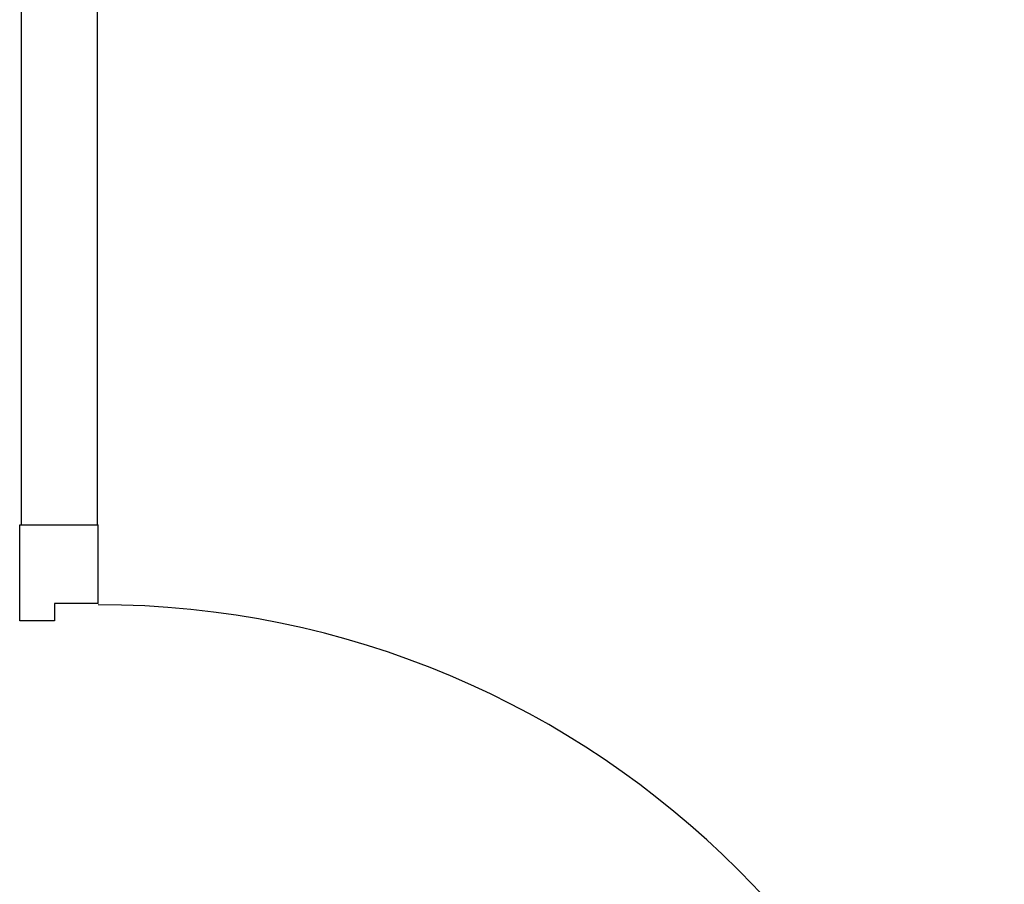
# Model space of a CAD drawing. Header units: millimetres. Extents: x -15 to 127, y -65 to 67.
# Tile 125 of 256: x 37.6867 to 37.777, y -50.7087 to -50.6293. Entities that reach past the tile are written whole.
import ezdxf

# ---------------------------------------------------------------- set-up
doc = ezdxf.new("R2010")
doc.units = ezdxf.units.MM
doc.header["$MEASUREMENT"] = 0
doc.layers.add('Calque 5', color=7, linetype='Continuous')

# ---------------------------------------------------------------- blocks, each defined once
blk = doc.blocks.new('PD_27081')
at = {"layer": 'Calque 5', "color": 0}
for p, q in [((13.98429114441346, -36.91332900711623), (13.98429114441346, -36.91331899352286)), ((13.98429114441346, -36.9143103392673), (13.98429114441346, -36.91332900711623)), ((13.98969848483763, -36.91332900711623), (13.98969848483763, -36.91331899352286)), ((13.98969848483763, -36.9143103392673), (13.98969848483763, -36.91332900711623)), ((13.98429114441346, -36.91432035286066), (13.98429114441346, -36.9143103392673)), ((13.98429114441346, -36.91432035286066), (13.9844541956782, -36.91432035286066)), ((13.9844541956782, -36.91432035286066), (13.98492368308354, -36.91432035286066)), ((13.98492368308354, -36.91432035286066), (13.9856429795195, -36.91432035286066)), ((13.9856429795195, -36.91432035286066), (13.98652532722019, -36.91432035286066)), ((13.98600866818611, -36.91432035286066), (13.98600866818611, -36.91537001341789)), ((13.98652532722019, -36.91432035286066), (13.98746430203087, -36.91432035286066)), ((13.98746430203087, -36.91432035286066), (13.98834664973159, -36.91432035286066)), ((13.98798096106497, -36.91432035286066), (13.98798096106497, -36.91584026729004)), ((13.98834664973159, -36.91432035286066), (13.98906594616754, -36.91432035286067)), ((13.98906594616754, -36.91432035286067), (13.98953543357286, -36.91432035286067)), ((13.98953543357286, -36.91432035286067), (13.98969848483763, -36.91432035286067)), ((13.98969848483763, -36.91432035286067), (13.98969848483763, -36.9143103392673)), ((13.97291832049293, -36.91598963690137), (13.97265191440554, -36.91621317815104)), ((13.97324511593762, -36.9158706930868), (13.97291832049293, -36.91598963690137)), ((13.97317133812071, -36.91598963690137), (13.97293248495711, -36.91621317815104)), ((13.97346433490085, -36.9158706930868), (13.97324511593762, -36.9158706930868)), ((13.97408001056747, -36.9158706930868), (13.97346433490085, -36.9158706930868)), ((13.97391084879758, -36.91598963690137), (13.97377294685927, -36.91621317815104)), ((13.97408001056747, -36.9158706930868), (13.98550798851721, -36.9158706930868)), ((13.97247803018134, -36.91651435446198), (13.97241764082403, -36.91685683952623)), ((13.97241764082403, -36.91685683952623), (13.97247803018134, -36.91719932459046)), ((13.97265191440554, -36.91621317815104), (13.97247803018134, -36.91651435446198)), ((13.97277658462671, -36.91651435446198), (13.97272244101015, -36.91685683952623)), ((13.97272244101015, -36.91685683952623), (13.9727765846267, -36.91719932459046)), ((13.97293248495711, -36.91621317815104), (13.97277658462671, -36.91651435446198)), ((13.97368293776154, -36.91651435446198), (13.97365167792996, -36.91685683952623)), ((13.97365167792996, -36.91685683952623), (13.97368293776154, -36.91719932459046)), ((13.97377294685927, -36.91621317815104), (13.97368293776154, -36.91651435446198)), ((13.97247803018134, -36.91719932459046), (13.97265191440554, -36.91750050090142)), ((13.97265191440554, -36.91750050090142), (13.97291832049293, -36.91772404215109)), ((13.9727765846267, -36.91719932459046), (13.97293248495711, -36.91750050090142)), ((13.97291832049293, -36.91772404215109), (13.97324511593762, -36.91784298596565)), ((13.97293248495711, -36.91750050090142), (13.97317133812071, -36.91772404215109)), ((13.97346433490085, -36.91784298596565), (13.97324511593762, -36.91784298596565)), ((13.97408001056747, -36.91784298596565), (13.97346433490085, -36.91784298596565)), ((13.97368293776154, -36.91719932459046), (13.97377294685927, -36.91750050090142)), ((13.97377294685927, -36.91750050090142), (13.97391084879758, -36.91772404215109)), ((13.97408001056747, -36.91784298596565), (13.98597824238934, -36.91784298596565))]:
    blk.add_line(p, q, dxfattribs=at)
for centre, radius in [((13.98550798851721, -36.91537001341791), 0.0005006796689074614), ((13.98597824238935, -36.91584026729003), 0.002002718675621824)]:
    blk.add_arc(centre, radius, 270, 0, dxfattribs=at)
blk = doc.blocks.new('PD_27082')
at = {"layer": 'Calque 5', "color": 0}
for p, q in [((13.97291832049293, -36.90449710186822), (13.97324511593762, -36.90437815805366)), ((13.97346433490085, -36.90437815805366), (13.97324511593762, -36.90437815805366)), ((13.97408001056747, -36.90437815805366), (13.97346433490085, -36.90437815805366)), ((13.97408001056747, -36.90437815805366), (13.98597824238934, -36.90437815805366)), ((13.97241764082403, -36.90536430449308), (13.97247803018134, -36.90502181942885)), ((13.97247803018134, -36.90502181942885), (13.97265191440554, -36.9047206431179)), ((13.97265191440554, -36.9047206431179), (13.97291832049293, -36.90449710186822)), ((13.97272244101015, -36.90536430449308), (13.97277658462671, -36.90502181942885)), ((13.97277658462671, -36.90502181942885), (13.97293248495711, -36.9047206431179)), ((13.97293248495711, -36.9047206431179), (13.97317133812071, -36.90449710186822)), ((13.97365167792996, -36.90536430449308), (13.97368293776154, -36.90502181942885)), ((13.97368293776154, -36.90502181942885), (13.97377294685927, -36.9047206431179)), ((13.97377294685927, -36.9047206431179), (13.97391084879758, -36.90449710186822)), ((13.97247803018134, -36.90570678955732), (13.97241764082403, -36.90536430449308)), ((13.97265191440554, -36.90600796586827), (13.97247803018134, -36.90570678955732)), ((13.97291832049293, -36.90623150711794), (13.97265191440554, -36.90600796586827)), ((13.97277658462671, -36.90570678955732), (13.97272244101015, -36.90536430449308)), ((13.97293248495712, -36.90600796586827), (13.97277658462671, -36.90570678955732)), ((13.97324511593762, -36.90635045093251), (13.97291832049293, -36.90623150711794)), ((13.97317133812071, -36.90623150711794), (13.97293248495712, -36.90600796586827)), ((13.97368293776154, -36.90570678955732), (13.97365167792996, -36.90536430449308)), ((13.97377294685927, -36.90600796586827), (13.97368293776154, -36.90570678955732)), ((13.97391084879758, -36.90623150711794), (13.97377294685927, -36.90600796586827)), ((13.97346433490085, -36.90635045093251), (13.97324511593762, -36.90635045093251)), ((13.97408001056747, -36.90635045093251), (13.97346433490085, -36.90635045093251)), ((13.97408001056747, -36.90635045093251), (13.98550798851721, -36.90635045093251)), ((13.98600866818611, -36.90841223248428), (13.98600866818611, -36.90685113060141)), ((13.98798096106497, -36.90841223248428), (13.98798096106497, -36.90638087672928)), ((13.98429114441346, -36.90841223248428), (13.9844541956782, -36.90841223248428)), ((13.98429114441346, -36.90841223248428), (13.98429114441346, -36.90842224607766)), ((13.98429114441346, -36.90842224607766), (13.98429114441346, -36.90940357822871)), ((13.9844541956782, -36.90841223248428), (13.98492368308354, -36.90841223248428)), ((13.98492368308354, -36.90841223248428), (13.9856429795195, -36.90841223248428)), ((13.9856429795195, -36.90841223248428), (13.98652532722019, -36.90841223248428)), ((13.98652532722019, -36.90841223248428), (13.98746430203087, -36.90841223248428)), ((13.98746430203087, -36.90841223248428), (13.98834664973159, -36.90841223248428)), ((13.98834664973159, -36.90841223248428), (13.98906594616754, -36.90841223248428)), ((13.98906594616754, -36.90841223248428), (13.98953543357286, -36.90841223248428)), ((13.98953543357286, -36.90841223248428), (13.98969848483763, -36.90841223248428)), ((13.98969848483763, -36.90841223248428), (13.98969848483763, -36.90842224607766)), ((13.98969848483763, -36.90842224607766), (13.98969848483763, -36.90940357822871)), ((13.98429114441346, -36.90940357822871), (13.98429114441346, -36.90941359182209)), ((13.98969848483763, -36.90940357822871), (13.98969848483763, -36.90941359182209))]:
    blk.add_line(p, q, dxfattribs=at)
for centre, radius in [((13.98597824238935, -36.90638087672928), 0.002002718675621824), ((13.98550798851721, -36.90685113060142), 0.0005006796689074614)]:
    blk.add_arc(centre, radius, 0, 90, dxfattribs=at)
blk = doc.blocks.new('PD_27080')
at = {"layer": 'Calque 5'}
for name in ['PD_27082', 'PD_27081']:
    blk.add_blockref(name, (0, 0), dxfattribs=at)
blk = doc.blocks.new('PD_27084')
at = {"layer": 'Calque 5', "color": 0}
for p, q in [((13.89952099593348, -36.83190540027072), (13.89952099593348, -36.82310595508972)), ((13.89952099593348, -36.82310595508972), (13.90673078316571, -36.82310595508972)), ((13.90673078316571, -36.83031574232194), (13.90673078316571, -36.82310595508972))]:
    blk.add_line(p, q, dxfattribs=at)
blk.add_lwpolyline([(13.90673078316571, -36.83031574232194), (13.90272534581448, -36.83031574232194), (13.90272534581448, -36.83190540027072), (13.89952099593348, -36.83190540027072), (13.89952099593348, -36.83031574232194)], dxfattribs=at)
blk = doc.blocks.new('PD_27085')
at = {"layer": 'Calque 5', "color": 0}
for points in [[(13.90679399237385, -36.90943672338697), (13.90679399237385, -36.91344216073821), (13.91214883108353, -36.91344216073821), (13.91214883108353, -36.90943672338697), (13.90679399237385, -36.90943672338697)], [(13.98443915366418, -36.90943672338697), (13.98443915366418, -36.91344216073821), (13.98979399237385, -36.91344216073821), (13.98979399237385, -36.90943672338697), (13.98443915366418, -36.90943672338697)]]:
    blk.add_lwpolyline(points, dxfattribs=at)
blk = doc.blocks.new('PD_27083')
at = {"layer": 'Calque 5', "color": 0}
blk.add_line((13.89952099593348, -36.91844895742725), (13.90673078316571, -36.91844895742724), dxfattribs=at)
for points in [[(13.98983806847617, -36.91344216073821), (13.98983806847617, -36.90943672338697), (13.90673078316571, -36.90943672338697), (13.90673078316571, -36.91344216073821), (13.98983806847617, -36.91344216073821)], [(13.90272534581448, -36.91344216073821), (13.90272534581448, -36.91185250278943), (13.89952099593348, -36.91185250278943), (13.89952099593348, -36.91844895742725), (13.90673078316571, -36.91844895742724), (13.90673078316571, -36.91344216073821), (13.90272534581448, -36.91344216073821)]]:
    blk.add_lwpolyline(points, dxfattribs=at)
blk.add_arc((13.90673078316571, -36.91344216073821), 0.08299999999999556, 0, 90, dxfattribs=at)
at = {"layer": 'Calque 5'}
for name in ['PD_27084', 'PD_27085']:
    blk.add_blockref(name, (0, 0), dxfattribs=at)
blk = doc.blocks.new('PD_27079')
at = {"layer": 'Calque 5'}
for name in ['PD_27083', 'PD_27080']:
    blk.add_blockref(name, (0, 0), dxfattribs=at)
blk = doc.blocks.new('PD_28424')
at = {"layer": 'Calque 5', "color": 0}
for p, q in [((13.98429114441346, -36.91332900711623), (13.98429114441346, -36.91331899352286)), ((13.98429114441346, -36.9143103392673), (13.98429114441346, -36.91332900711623)), ((13.98969848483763, -36.91332900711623), (13.98969848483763, -36.91331899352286)), ((13.98969848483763, -36.9143103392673), (13.98969848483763, -36.91332900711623)), ((13.98429114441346, -36.91432035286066), (13.98429114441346, -36.9143103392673)), ((13.98429114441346, -36.91432035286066), (13.9844541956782, -36.91432035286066)), ((13.9844541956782, -36.91432035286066), (13.98492368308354, -36.91432035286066)), ((13.98492368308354, -36.91432035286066), (13.9856429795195, -36.91432035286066)), ((13.9856429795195, -36.91432035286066), (13.98652532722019, -36.91432035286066)), ((13.98600866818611, -36.91432035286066), (13.98600866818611, -36.91537001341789)), ((13.98652532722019, -36.91432035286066), (13.98746430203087, -36.91432035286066)), ((13.98746430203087, -36.91432035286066), (13.98834664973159, -36.91432035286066)), ((13.98798096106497, -36.91432035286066), (13.98798096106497, -36.91584026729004)), ((13.98834664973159, -36.91432035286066), (13.98906594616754, -36.91432035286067)), ((13.98906594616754, -36.91432035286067), (13.98953543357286, -36.91432035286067)), ((13.98953543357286, -36.91432035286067), (13.98969848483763, -36.91432035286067)), ((13.98969848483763, -36.91432035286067), (13.98969848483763, -36.9143103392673)), ((13.97291832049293, -36.91598963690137), (13.97265191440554, -36.91621317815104)), ((13.97324511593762, -36.9158706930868), (13.97291832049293, -36.91598963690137)), ((13.97317133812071, -36.91598963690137), (13.97293248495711, -36.91621317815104)), ((13.97346433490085, -36.9158706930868), (13.97324511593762, -36.9158706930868)), ((13.97408001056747, -36.9158706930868), (13.97346433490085, -36.9158706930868)), ((13.97391084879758, -36.91598963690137), (13.97377294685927, -36.91621317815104)), ((13.97408001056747, -36.9158706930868), (13.98550798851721, -36.9158706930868)), ((13.97247803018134, -36.91651435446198), (13.97241764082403, -36.91685683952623)), ((13.97241764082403, -36.91685683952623), (13.97247803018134, -36.91719932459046)), ((13.97265191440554, -36.91621317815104), (13.97247803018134, -36.91651435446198)), ((13.97277658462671, -36.91651435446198), (13.97272244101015, -36.91685683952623)), ((13.97272244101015, -36.91685683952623), (13.9727765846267, -36.91719932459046)), ((13.97293248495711, -36.91621317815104), (13.97277658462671, -36.91651435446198)), ((13.97368293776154, -36.91651435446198), (13.97365167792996, -36.91685683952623)), ((13.97365167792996, -36.91685683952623), (13.97368293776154, -36.91719932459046)), ((13.97377294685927, -36.91621317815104), (13.97368293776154, -36.91651435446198)), ((13.97247803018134, -36.91719932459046), (13.97265191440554, -36.91750050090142)), ((13.97265191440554, -36.91750050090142), (13.97291832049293, -36.91772404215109)), ((13.9727765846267, -36.91719932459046), (13.97293248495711, -36.91750050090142)), ((13.97291832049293, -36.91772404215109), (13.97324511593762, -36.91784298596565)), ((13.97293248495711, -36.91750050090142), (13.97317133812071, -36.91772404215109)), ((13.97346433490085, -36.91784298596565), (13.97324511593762, -36.91784298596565)), ((13.97408001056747, -36.91784298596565), (13.97346433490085, -36.91784298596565)), ((13.97368293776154, -36.91719932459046), (13.97377294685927, -36.91750050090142)), ((13.97377294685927, -36.91750050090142), (13.97391084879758, -36.91772404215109)), ((13.97408001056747, -36.91784298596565), (13.98597824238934, -36.91784298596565))]:
    blk.add_line(p, q, dxfattribs=at)
for centre, radius in [((13.98550798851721, -36.91537001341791), 0.0005006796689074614), ((13.98597824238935, -36.91584026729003), 0.002002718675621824)]:
    blk.add_arc(centre, radius, 270, 0, dxfattribs=at)
blk = doc.blocks.new('PD_28425')
at = {"layer": 'Calque 5', "color": 0}
for p, q in [((13.97291832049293, -36.90449710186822), (13.97324511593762, -36.90437815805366)), ((13.97346433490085, -36.90437815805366), (13.97324511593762, -36.90437815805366)), ((13.97408001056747, -36.90437815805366), (13.97346433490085, -36.90437815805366)), ((13.97408001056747, -36.90437815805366), (13.98597824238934, -36.90437815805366)), ((13.97241764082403, -36.90536430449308), (13.97247803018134, -36.90502181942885)), ((13.97247803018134, -36.90502181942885), (13.97265191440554, -36.9047206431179)), ((13.97265191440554, -36.9047206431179), (13.97291832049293, -36.90449710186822)), ((13.97272244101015, -36.90536430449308), (13.97277658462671, -36.90502181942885)), ((13.97277658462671, -36.90502181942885), (13.97293248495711, -36.9047206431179)), ((13.97293248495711, -36.9047206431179), (13.97317133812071, -36.90449710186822)), ((13.97365167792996, -36.90536430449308), (13.97368293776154, -36.90502181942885)), ((13.97368293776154, -36.90502181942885), (13.97377294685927, -36.9047206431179)), ((13.97377294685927, -36.9047206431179), (13.97391084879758, -36.90449710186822)), ((13.97247803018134, -36.90570678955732), (13.97241764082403, -36.90536430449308)), ((13.97265191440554, -36.90600796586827), (13.97247803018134, -36.90570678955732)), ((13.97291832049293, -36.90623150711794), (13.97265191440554, -36.90600796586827)), ((13.97277658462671, -36.90570678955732), (13.97272244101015, -36.90536430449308)), ((13.97293248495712, -36.90600796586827), (13.97277658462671, -36.90570678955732)), ((13.97324511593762, -36.90635045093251), (13.97291832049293, -36.90623150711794)), ((13.97317133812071, -36.90623150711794), (13.97293248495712, -36.90600796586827)), ((13.97368293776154, -36.90570678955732), (13.97365167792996, -36.90536430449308)), ((13.97377294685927, -36.90600796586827), (13.97368293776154, -36.90570678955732)), ((13.97391084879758, -36.90623150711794), (13.97377294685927, -36.90600796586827)), ((13.97346433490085, -36.90635045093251), (13.97324511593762, -36.90635045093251)), ((13.97408001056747, -36.90635045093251), (13.97346433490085, -36.90635045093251)), ((13.97408001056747, -36.90635045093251), (13.98550798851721, -36.90635045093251)), ((13.98600866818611, -36.90841223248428), (13.98600866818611, -36.90685113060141)), ((13.98798096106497, -36.90841223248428), (13.98798096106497, -36.90638087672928)), ((13.98429114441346, -36.90841223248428), (13.9844541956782, -36.90841223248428)), ((13.98429114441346, -36.90841223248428), (13.98429114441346, -36.90842224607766)), ((13.98429114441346, -36.90842224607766), (13.98429114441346, -36.90940357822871)), ((13.9844541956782, -36.90841223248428), (13.98492368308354, -36.90841223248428)), ((13.98492368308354, -36.90841223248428), (13.9856429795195, -36.90841223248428)), ((13.9856429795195, -36.90841223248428), (13.98652532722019, -36.90841223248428)), ((13.98652532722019, -36.90841223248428), (13.98746430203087, -36.90841223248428)), ((13.98746430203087, -36.90841223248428), (13.98834664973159, -36.90841223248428)), ((13.98834664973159, -36.90841223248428), (13.98906594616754, -36.90841223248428)), ((13.98906594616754, -36.90841223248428), (13.98953543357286, -36.90841223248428)), ((13.98953543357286, -36.90841223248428), (13.98969848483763, -36.90841223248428)), ((13.98969848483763, -36.90841223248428), (13.98969848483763, -36.90842224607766)), ((13.98969848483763, -36.90842224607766), (13.98969848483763, -36.90940357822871)), ((13.98429114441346, -36.90940357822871), (13.98429114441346, -36.90941359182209)), ((13.98969848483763, -36.90940357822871), (13.98969848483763, -36.90941359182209))]:
    blk.add_line(p, q, dxfattribs=at)
for centre, radius in [((13.98597824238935, -36.90638087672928), 0.002002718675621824), ((13.98550798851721, -36.90685113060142), 0.0005006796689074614)]:
    blk.add_arc(centre, radius, 0, 90, dxfattribs=at)
blk = doc.blocks.new('PD_28423')
at = {"layer": 'Calque 5'}
for name in ['PD_28425', 'PD_28424']:
    blk.add_blockref(name, (0, 0), dxfattribs=at)
blk = doc.blocks.new('PD_28427')
at = {"layer": 'Calque 5', "color": 0}
for p, q in [((13.89952099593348, -36.83190540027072), (13.89952099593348, -36.82310595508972)), ((13.89952099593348, -36.82310595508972), (13.90673078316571, -36.82310595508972)), ((13.90673078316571, -36.83031574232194), (13.90673078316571, -36.82310595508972))]:
    blk.add_line(p, q, dxfattribs=at)
blk.add_lwpolyline([(13.90673078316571, -36.83031574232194), (13.90272534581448, -36.83031574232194), (13.90272534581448, -36.83190540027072), (13.89952099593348, -36.83190540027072), (13.89952099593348, -36.83031574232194)], dxfattribs=at)
blk = doc.blocks.new('PD_28428')
at = {"layer": 'Calque 5', "color": 0}
for points in [[(13.90679399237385, -36.90943672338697), (13.90679399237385, -36.91344216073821), (13.91214883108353, -36.91344216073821), (13.91214883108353, -36.90943672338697), (13.90679399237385, -36.90943672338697)], [(13.98443915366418, -36.90943672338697), (13.98443915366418, -36.91344216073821), (13.98979399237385, -36.91344216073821), (13.98979399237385, -36.90943672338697), (13.98443915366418, -36.90943672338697)]]:
    blk.add_lwpolyline(points, dxfattribs=at)
blk = doc.blocks.new('PD_28426')
at = {"layer": 'Calque 5', "color": 0}
blk.add_line((13.89952099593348, -36.91844895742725), (13.90673078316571, -36.91844895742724), dxfattribs=at)
for points in [[(13.98983806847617, -36.91344216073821), (13.98983806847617, -36.90943672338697), (13.90673078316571, -36.90943672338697), (13.90673078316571, -36.91344216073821), (13.98983806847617, -36.91344216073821)], [(13.90272534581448, -36.91344216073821), (13.90272534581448, -36.91185250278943), (13.89952099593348, -36.91185250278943), (13.89952099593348, -36.91844895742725), (13.90673078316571, -36.91844895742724), (13.90673078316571, -36.91344216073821), (13.90272534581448, -36.91344216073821)]]:
    blk.add_lwpolyline(points, dxfattribs=at)
blk.add_arc((13.90673078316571, -36.91344216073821), 0.08299999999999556, 0, 90, dxfattribs=at)
at = {"layer": 'Calque 5'}
for name in ['PD_28427', 'PD_28428']:
    blk.add_blockref(name, (0, 0), dxfattribs=at)
blk = doc.blocks.new('PD_28422')
at = {"layer": 'Calque 5'}
for name in ['PD_28426', 'PD_28423']:
    blk.add_blockref(name, (0, 0), dxfattribs=at)

msp = doc.modelspace()

# ---------------------------------------------------------------- linework, layer by layer
at = {"layer": 'Calque 5', "color": 0}
msp.add_lwpolyline([(37.69381747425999, -50.57055835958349), (37.68681747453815, -50.57055835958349), (37.68681747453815, -50.6756758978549), (37.69381747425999, -50.6756758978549), (37.69381747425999, -50.57055835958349)], dxfattribs=at)
msp.add_lwpolyline([(37.69381747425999, -50.57055835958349), (37.68681747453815, -50.57055835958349), (37.68681747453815, -50.6756758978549), (37.69381747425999, -50.6756758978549), (37.69381747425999, -50.57055835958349)], dxfattribs=at)

# ---------------------------------------------------------------- block references
at = {"layer": 'Calque 5'}
for name in ['PD_27079', 'PD_28422']:
    msp.add_blockref(name, (23.78716349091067, -13.85256994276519), dxfattribs=at)

doc.saveas('drawing.dxf')
